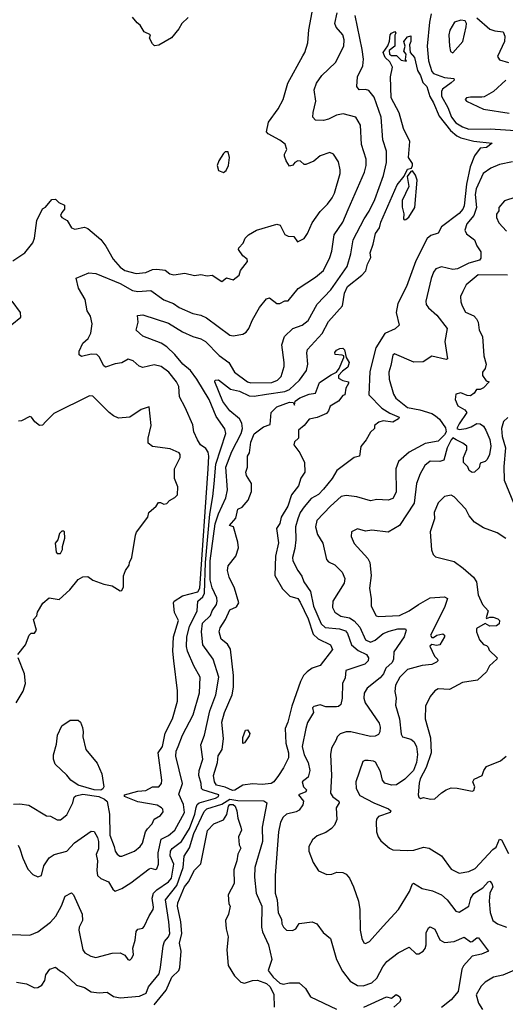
# Model space of a CAD drawing. Extents: x 2239805 to 2396427, y 665731 to 772158.
# Tile 94 of 256: x 2273373 to 2276381, y 717726 to 723829. Entities that reach past the tile are written whole.
import ezdxf

# ---------------------------------------------------------------- set-up
doc = ezdxf.new("R2010")
doc.units = 0

msp = doc.modelspace()

# ---------------------------------------------------------------- linework, layer by layer
at = {"layer": '0CON05XD'}
for points in [[(2273331.2, 722335), (2273405.9, 722384.1), (2273454.1, 722445.9), (2273465.8, 722475), (2273478.8, 722585), (2273515, 722657.5), (2273533, 722667), (2273572.5, 722715), (2273595, 722716.7), (2273616.4, 722696.4), (2273650.7, 722680.7), (2273650, 722655), (2273633.3, 722635), (2273626.7, 722615), (2273633.9, 722603.9), (2273667.5, 722585), (2273695, 722538.8), (2273715, 722530), (2273775, 722543.3), (2273796.1, 722536.1), (2273875, 722467.5), (2273906.1, 722426.1), (2273952.5, 722345), (2273996, 722295), (2274025, 722274.4), (2274095, 722255.8), (2274155, 722262.2), (2274195, 722280.6), (2274223, 722283), (2274275, 722276.2), (2274303.9, 722253.9), (2274328.3, 722248.3), (2274395, 722258.8), (2274455, 722244), (2274495, 722250), (2274535, 722241.2), (2274565, 722246.7), (2274625, 722206.7), (2274655, 722230), (2274695, 722217.5), (2274732.5, 722245), (2274740, 722275), (2274785, 722330), (2274782.5, 722345), (2274756.1, 722366.1), (2274727.5, 722405), (2274730, 722415), (2274757.5, 722445), (2274770, 722475), (2274790, 722495), (2274840, 722525), (2274965, 722562.5), (2274986.7, 722555), (2275015, 722497.5), (2275035, 722487.5), (2275070, 722485), (2275093, 722453), (2275135, 722472.5), (2275156.2, 722505), (2275185, 722570), (2275235, 722640), (2275280, 722685), (2275308, 722725), (2275322.9, 722755), (2275357.5, 722875), (2275358.8, 722898.8), (2275347.7, 722947.7), (2275316.7, 722995), (2275295, 723006), (2275234.1, 722985.9), (2275195, 722952.5), (2275145, 722932.5), (2275135, 722932.5), (2275111.7, 722951.7), (2275095, 722953.8), (2275077.5, 722945), (2275065, 722927.5), (2275045, 722922.5), (2275023.9, 722953.9), (2275013.6, 722983.6), (2275013.6, 722996.4), (2275027.5, 723025), (2275017.3, 723057.3), (2274985, 723083.3), (2274911.7, 723121.7), (2274901.2, 723135), (2274914.2, 723195), (2274973.2, 723276.8), (2275004, 723335), (2275032.9, 723435), (2275126, 723605), (2275139.2, 723625), (2275158, 723685), (2275163, 723767), (2275184.3, 723875)], [(2273335, 718967.5), (2273375, 718970), (2273430.5, 718960.5), (2273540, 718895), (2273565, 718892.5), (2273605, 718870), (2273625, 718870), (2273665, 718900), (2273702.9, 718975), (2273710.5, 719009.5), (2273720.4, 719019.6), (2273765, 719029.3), (2273863.7, 719013.7), (2273898.8, 718998.8), (2273914.4, 718984.4), (2273930, 718905), (2273930.6, 718775), (2273959.2, 718705), (2273963.8, 718675), (2273977.7, 718657.7), (2273992.5, 718645), (2274005, 718643.8), (2274085, 718676.2), (2274120, 718705), (2274134, 718725), (2274152.5, 718795), (2274164.2, 718815), (2274193.3, 718845), (2274206.7, 718875), (2274245, 718896.2), (2274261.2, 718918.8), (2274260, 718935), (2274251.4, 718945), (2274225, 718960.4), (2274105, 718981.9), (2274022.5, 719015), (2274022.5, 719025), (2274105, 719046.7), (2274155, 719051.1), (2274195, 719074.5), (2274235, 719074.4), (2274251.9, 719095), (2274254.4, 719115.6), (2274230.8, 719285), (2274257.8, 719325), (2274273.7, 719406.3), (2274319.4, 719495), (2274351.4, 719605), (2274349.7, 719669.7), (2274328.5, 719855), (2274321.5, 719915), (2274326.7, 720005), (2274356.7, 720105), (2274331.5, 720155), (2274325.8, 720215), (2274330.8, 720225), (2274381.2, 720258.8), (2274476.5, 720283.5), (2274489.8, 720305), (2274541.4, 721045), (2274544.4, 721125), (2274539.7, 721149.7), (2274525, 721171.1), (2274494, 721195), (2274474.2, 721225), (2274452.5, 721275), (2274445, 721317.5), (2274398.8, 721425), (2274362.7, 721492.7), (2274358.1, 721555), (2274345, 721583.8), (2274297.1, 721645), (2274250.4, 721680.4), (2274205, 721690), (2274135, 721673.3), (2274112.8, 721682.8), (2274075, 721715.7), (2274045, 721724.2), (2274005, 721701.9), (2273964.4, 721695.6), (2273905, 721676), (2273892.5, 721685), (2273867.4, 721737.4), (2273850, 721755), (2273815, 721756.9), (2273755, 721741.2), (2273742.3, 721752.3), (2273742, 721775), (2273764.2, 721825), (2273796.4, 721853.6), (2273813, 721887), (2273822.5, 721945), (2273810.9, 721990.9), (2273791.2, 722025), (2273778.8, 722095), (2273737.5, 722165), (2273723.6, 722226.4), (2273800.7, 722259.3), (2273844.1, 722255.9), (2273995, 722193.6), (2274071.8, 722151.8), (2274105, 722144.6), (2274185, 722150), (2274265, 722093.1), (2274325, 722070), (2274360, 722045), (2274445, 722009.2), (2274495, 721998.8), (2274530.9, 721980.9), (2274675, 721874), (2274695, 721870), (2274755, 721880), (2274775, 721892.5), (2274792.5, 721915), (2274815, 721970), (2274857.5, 722045), (2274900.7, 722099.3), (2274920, 722105), (2274965, 722070), (2274985, 722070), (2275015, 722087.5), (2275035, 722087.5), (2275097.6, 722162.4), (2275205, 722234), (2275254, 722275), (2275294.2, 722355), (2275307.1, 722395), (2275320, 722495), (2275375.4, 722574.6), (2275407.8, 722652.2), (2275508.6, 722885), (2275520, 722925), (2275518.6, 722965), (2275490, 723055), (2275484, 723175), (2275455.8, 723225.8), (2275375.8, 723245.8), (2275335, 723238.1), (2275285, 723211.9), (2275254.2, 723204.2), (2275206.1, 723206.1), (2275188.8, 723225), (2275190, 723255), (2275207.1, 723325), (2275196.1, 723393.9), (2275212, 723435), (2275245, 723483.8), (2275328.8, 723565), (2275380.8, 723665), (2275382, 723705), (2275374, 723735), (2275333.4, 723783.4), (2275324.3, 723805), (2275338.7, 723871.3)], [(2273363, 718713), (2273375, 718690), (2273392.3, 718632.3), (2273423.9, 718563.9), (2273455, 718530), (2273485, 718517.5), (2273507.5, 718525), (2273523.3, 718585), (2273555.8, 718634.2), (2273587.5, 718655), (2273665, 718675.8), (2273712.9, 718727.1), (2273815, 718800), (2273835, 718797.5), (2273855, 718760), (2273860.5, 718735), (2273860.9, 718689.1), (2273845.8, 718655), (2273855.6, 718615), (2273851.1, 718555), (2273855.6, 718525.6), (2273875, 718506), (2273923.3, 718485), (2273949.3, 718439.3), (2273965, 718427.5), (2274005, 718443.8), (2274061.1, 718478.9), (2274175, 718566.2), (2274185, 718571.2), (2274215, 718562.5), (2274223, 718567), (2274233.3, 718595), (2274230, 718665), (2274249.5, 718750.5), (2274295, 718773.1), (2274335, 718805.7), (2274393.8, 718915), (2274388.2, 718965), (2274359.5, 719029.5), (2274381.4, 719095), (2274340, 719265), (2274342.5, 719295), (2274355, 719323.8), (2274382.2, 719395), (2274448.3, 719521.7), (2274486.8, 719656.8), (2274491.4, 719755), (2274450.8, 719825), (2274412.5, 719915), (2274407.1, 719945), (2274408.7, 720005), (2274425, 720069.2), (2274471.4, 720165), (2274476.2, 720225), (2274507.9, 720252.1), (2274517.6, 720275), (2274524.1, 720465), (2274550, 720765), (2274570.3, 720875), (2274577.5, 720952.5), (2274588.8, 721075), (2274650.6, 721265), (2274643.4, 721293.4), (2274590, 721370), (2274547.5, 721475), (2274470.9, 721600.9), (2274430.8, 721655), (2274383.9, 721693.9), (2274335, 721754.3), (2274285, 721801.4), (2274250, 721825), (2274135, 721867.5), (2274093.8, 721905), (2274107.5, 721955), (2274102.5, 721995), (2274135, 722000), (2274295, 721949.2), (2274382, 721895), (2274445, 721865.6), (2274495, 721851.1), (2274523.8, 721833.8), (2274608.1, 721748.1), (2274668.6, 721705), (2274704, 721644), (2274785, 721585.6), (2274805, 721578.1), (2274935, 721581.5), (2274970, 721595), (2274991.7, 721618.3), (2275010.7, 721679.3), (2275012, 721705), (2274995.8, 721815), (2275014.2, 721865), (2275064.6, 721915.4), (2275123.5, 721936.5), (2275159.2, 721965), (2275214.6, 722065.4), (2275301.1, 722155), (2275400.9, 722299.1), (2275425, 722377.5), (2275437.5, 722465), (2275505.6, 722595), (2275536.9, 722643.1), (2275571.9, 722715), (2275626.4, 722863.6), (2275645.7, 722944.3), (2275644.4, 723015), (2275621.4, 723085), (2275610.9, 723225), (2275569.1, 723349.1), (2275535, 723390), (2275515, 723396), (2275475, 723393.8), (2275461.2, 723415), (2275464.3, 723475), (2275497.4, 723542.6), (2275501.5, 723585), (2275494.5, 723645), (2275451.9, 723855)], [(2274416.1, 723843.9), (2274376.7, 723805), (2274358.3, 723771.7), (2274313, 723717), (2274235, 723672.5), (2274208.3, 723668.3), (2274195, 723680), (2274177.5, 723715), (2274182.5, 723735), (2274143.6, 723753.6), (2274120, 723795), (2274100.7, 723810.7), (2274072.5, 723845)], [(2275922.1, 723865), (2275911.3, 723815), (2275896.9, 723665), (2275905.3, 723575.3), (2275925, 723508.8), (2275935, 723495.7), (2276005, 723470.4), (2276062.5, 723465), (2276063.3, 723455), (2276045, 723437.5), (2275991.7, 723398.3), (2275984.6, 723385), (2275984.7, 723355), (2276024.6, 723285), (2276046.9, 723225), (2276075, 723189.5), (2276115, 723164.6), (2276155, 723151.5), (2276286.1, 723153.9), (2276507.4, 723137.4)], [(2276055, 723623.3), (2276117.8, 723695), (2276139.2, 723785), (2276141.2, 723805), (2276132.5, 723822.5), (2276105, 723826.2), (2276065.9, 723814.1), (2276037.5, 723765), (2276031.4, 723735), (2276036, 723665), (2276042, 723632), (2276055, 723623.3)], [(2276205, 723840), (2276285, 723771.4), (2276315, 723760), (2276367.5, 723755), (2276377.7, 723727.7), (2276375.7, 723695), (2276332.1, 723602.1), (2276345, 723580.8), (2276400, 723565)], [(2273325, 718159.2), (2273435, 718156), (2273485, 718176.2), (2273563.8, 718235), (2273596.8, 718273.2), (2273632.7, 718337.3), (2273655, 718396.2), (2273693.6, 718416.4), (2273706, 718406), (2273760.8, 718285), (2273762.5, 718245), (2273741.9, 718205), (2273738.9, 718185), (2273764.2, 718065), (2273776.1, 718046.1), (2273814.1, 718024.1), (2273845, 718016.7), (2273945, 718043.8), (2273995, 718046.2), (2274025, 718030), (2274042.5, 718005), (2274055, 718000), (2274068.3, 718011.7), (2274077.5, 718035), (2274073.8, 718075), (2274088.6, 718125), (2274095, 718177.5), (2274105, 718191.2), (2274135, 718198), (2274145, 718208), (2274174.4, 718275.6), (2274199.2, 718315), (2274202.5, 718327.5), (2274193.6, 718385), (2274201.1, 718415), (2274223.1, 718436.9), (2274295, 718485.6), (2274312.7, 718507.3), (2274328.6, 718595), (2274306.1, 718646.1), (2274307.3, 718675), (2274318.5, 718691.5), (2274375, 718735.6), (2274425, 718815.5), (2274458.4, 718905), (2274466.2, 718946.2), (2274471.8, 718965), (2274484.4, 718975.6), (2274586.2, 719005), (2274603.8, 719015), (2274606.7, 719025), (2274507.1, 719055), (2274499.2, 719065), (2274497.1, 719095), (2274482.2, 719145), (2274484.5, 719175), (2274506.7, 719245), (2274494.2, 719335), (2274518.6, 719395), (2274550, 719545), (2274587.3, 719645), (2274605.5, 719755), (2274572.2, 719865), (2274507.8, 719955), (2274498.2, 720035), (2274505, 720089.2), (2274554.6, 720135.4), (2274564.4, 720165), (2274591.5, 720205), (2274595.6, 720225), (2274594.4, 720245), (2274565, 720308.8), (2274552.9, 720357.1), (2274552.3, 720475), (2274584.8, 720705.2), (2274604.1, 720765.9), (2274649.5, 720865), (2274659.4, 720915), (2274650.9, 721055), (2274686.2, 721153.8), (2274744.6, 721265), (2274752.3, 721295), (2274748.5, 721328.5), (2274734.7, 721354.7), (2274674.8, 721404.8), (2274632, 721462), (2274582.5, 721585), (2274583.8, 721595), (2274605, 721597.5), (2274678.3, 721538.3), (2274735, 721527.1), (2274795, 721498.9), (2274825, 721496.2), (2274902.6, 721507.4), (2275015, 721525.4), (2275045, 721538.2), (2275107.1, 721595), (2275150, 721655), (2275158.2, 721695), (2275152.2, 721765), (2275155.8, 721785), (2275247.5, 721885), (2275285, 721958.8), (2275372.5, 722055), (2275384.5, 722135), (2275403.8, 722175), (2275491.4, 722245), (2275517.4, 722272.6), (2275526.7, 722315), (2275547.5, 722355), (2275544.5, 722385), (2275562.7, 722437.3), (2275575.8, 722505), (2275601.7, 722538.3), (2275610.5, 722575), (2275710.9, 722805), (2275755, 722860), (2275775, 722903.3), (2275800, 722910), (2275806.2, 722925), (2275805, 722937.5), (2275782, 722975), (2275788.6, 723075), (2275749.2, 723155), (2275723, 723253), (2275674.6, 723344.6), (2275670, 723475), (2275682.5, 723535), (2275665, 723567.5), (2275637.5, 723595), (2275623.6, 723626.4), (2275653.3, 723666.7), (2275663.8, 723696.2), (2275667.5, 723735), (2275675, 723746.7), (2275697, 723757), (2275702.5, 723745), (2275697, 723733), (2275697.5, 723665), (2275661.2, 723638.8), (2275662.5, 723615), (2275675, 723606.7), (2275707, 723607), (2275735, 723577.5), (2275768.3, 723571.7), (2275762.5, 723582.5), (2275767.5, 723615), (2275752.5, 723635), (2275760, 723665), (2275753.3, 723695), (2275775, 723722.5), (2275795, 723730), (2275796.2, 723695), (2275786.4, 723673.6), (2275792.5, 723625), (2275818.8, 723595), (2275836.2, 723515), (2275855, 723483.3), (2275870, 723440), (2275895.7, 723415), (2275913.4, 723353.4), (2275935, 723314), (2275972, 723232), (2276041.7, 723141.7), (2276079.7, 723109.7), (2276105, 723096.2), (2276185, 723076.7), (2276300, 723065), (2276265, 723036.2), (2276225, 723032.5), (2276189.2, 722985), (2276162.1, 722917.9), (2276140.3, 722809.7), (2276125.4, 722675), (2276117.5, 722655), (2276095, 722628.5), (2275985.8, 722545), (2275965, 722506.7), (2275918.8, 722491.2), (2275897, 722473), (2275826.5, 722335), (2275769.1, 722175), (2275715, 722070)], [(2276385, 723454), (2276306.6, 723383.4), (2276249.5, 723350.5), (2276235, 723348.8), (2276165, 723350), (2276140, 723345), (2276132.5, 723335), (2276140, 723325), (2276245, 723274), (2276405, 723250)], [(2274635, 722882.5), (2274652.5, 722895), (2274666.7, 722925), (2274672.5, 722975), (2274665, 723010), (2274645, 723010), (2274635, 723000), (2274606.7, 722955), (2274596.7, 722925), (2274603.6, 722893.6), (2274635, 722882.5)], [(2276425, 722948.6), (2276345, 722930.8), (2276290.6, 722909.4), (2276243.9, 722876.1), (2276199.7, 722780.3), (2276194.6, 722745), (2276202.9, 722665), (2276185.3, 722614.7), (2276142.5, 722565), (2276130, 722525), (2276141.3, 722501.3), (2276190.8, 722465), (2276205, 722427.5), (2276230, 722390), (2276229.5, 722350.5), (2276221.2, 722338.8), (2276155, 722319.4), (2276085, 722284.4), (2276055, 722281.5), (2275985, 722297.5), (2275950, 722285), (2275936, 722265), (2275922, 722225), (2275888, 722085), (2275891.2, 722065), (2275904.4, 722044.4), (2275957, 721997), (2276020, 721915), (2276006.7, 721835), (2276021.7, 721728.3), (2276015, 721723.3), (2275925, 721743.8), (2275872.3, 721707.7), (2275815, 721706.7), (2275695, 721757.5), (2275685, 721750), (2275671.2, 721685), (2275659.2, 721645), (2275661.7, 721601.7), (2275687.6, 721507.6), (2275702.6, 721482.6), (2275774, 721425), (2275850.7, 721410.8), (2275925, 721388.2), (2275949.2, 721375), (2275973.1, 721353.1), (2276010.2, 721300.2), (2276015, 721274), (2276005, 721255.8), (2275965, 721217.5), (2275885, 721202), (2275865, 721192), (2275785, 721148.6), (2275718.7, 721091.3), (2275703.1, 721045), (2275705, 720900), (2275685, 720861.2), (2275655, 720852), (2275585, 720856.2), (2275545, 720846.7), (2275461.3, 720871.3), (2275395, 720879.2), (2275365, 720874), (2275297.5, 720815), (2275212.5, 720725), (2275205.8, 720685), (2275218.3, 720638.3), (2275250, 720585), (2275273.6, 720483.6), (2275285, 720470), (2275325, 720451.2), (2275371.2, 720405), (2275386.2, 720365), (2275383.6, 720336.4), (2275313.3, 720225), (2275310, 720185), (2275325, 720156.2), (2275361.3, 720131.3), (2275415, 720122.5), (2275444.2, 720104.2), (2275478.8, 720065), (2275515, 719985.8), (2275545, 719971.9), (2275575, 719983.1), (2275625.3, 720024.7), (2275661.5, 720038.5), (2275715, 720053.8), (2275763, 720053), (2275766.2, 720046.2), (2275755, 720003.3), (2275689.7, 719910.3), (2275688.1, 719865), (2275679.5, 719845), (2275640.8, 719809.2), (2275626.5, 719775), (2275605, 719750), (2275525, 719686), (2275506, 719655), (2275504.2, 719625), (2275512.5, 719595), (2275599.2, 719469.2), (2275606.5, 719445), (2275602.9, 719415), (2275595, 719398.8), (2275575, 719388), (2275545, 719385.8), (2275424.3, 719414.3), (2275395, 719415.7), (2275357.9, 719402.1), (2275338.8, 719385), (2275333.3, 719365), (2275304, 719315), (2275298, 719275), (2275304.5, 719144.5), (2275299.1, 719035), (2275313.3, 719013.3), (2275348.8, 718985), (2275351.2, 718975), (2275332.5, 718945), (2275338.3, 718871.7), (2275323.6, 718836.4), (2275303.9, 718816.1), (2275268.3, 718791.7), (2275215, 718771.2), (2275186.2, 718745), (2275163.8, 718705), (2275163.9, 718676.1), (2275190, 718605), (2275224.2, 718554.2), (2275275, 718531.2), (2275306.1, 718533.9), (2275336.4, 718546.4), (2275375, 718542.5), (2275395, 718532.5), (2275415, 718507.5), (2275441.2, 718455), (2275472, 718365), (2275479.2, 718315), (2275482.5, 718185), (2275492, 718135), (2275505, 718107.5), (2275515, 718103.3), (2275540, 718115), (2275625, 718210), (2275720, 718315), (2275787.5, 718425), (2275805, 718473.3), (2275812.7, 718477.3), (2275865, 718443.8), (2275928.9, 718428.9), (2275985, 718404.4), (2276020.6, 718375), (2276075, 718303.3), (2276095, 718296.7), (2276155, 718333.8), (2276166.4, 718385), (2276185.9, 718414.1), (2276242.2, 718447.8), (2276275, 718486.2), (2276285, 718490), (2276298, 718475), (2276303.8, 718455), (2276284.2, 718415), (2276280.8, 718365), (2276287.1, 718295), (2276304.2, 718245), (2276332.5, 718225), (2276387.5, 718205)], [(2275755, 722588), (2275765, 722591.5), (2275783.1, 722605), (2275820.5, 722665), (2275835.6, 722835), (2275825, 722866.2), (2275805, 722892.5), (2275795, 722887.5), (2275773, 722857), (2275783.1, 722795), (2275742.3, 722707.7), (2275742.5, 722667.5), (2275753.3, 722625), (2275750, 722595), (2275755, 722588)], [(2276445, 722728.8), (2276375, 722707.5), (2276340, 722665), (2276340, 722645), (2276327, 722623), (2276327, 722603), (2276341.2, 722571.2), (2276389.1, 722519.1)], [(2276393.3, 722246.7), (2276213.1, 722246.9), (2276138.8, 722185), (2276118, 722145), (2276103.9, 722113.9), (2276105, 722080), (2276114.2, 722055), (2276135, 722016.2), (2276185, 721994), (2276202, 721975), (2276212.5, 721955), (2276218.8, 721905), (2276238.6, 721865), (2276248.6, 721745), (2276262, 721695), (2276255, 721667.5), (2276240, 721645), (2276240, 721625), (2276261.7, 721591.7), (2276280, 721585), (2276245, 721547.5), (2276225, 721537.5), (2276203, 721537), (2276187.5, 721515), (2276165, 721498.8), (2276145, 721500), (2276105, 721515.8), (2276075, 721507.5), (2276070.8, 721475), (2276086.8, 721436.8), (2276130.3, 721410.3), (2276142, 721395), (2276094.6, 721325), (2276081.5, 721295), (2276095, 721289.6), (2276137.5, 721295), (2276170, 721305), (2276205, 721326.7), (2276225, 721324.2), (2276245, 721308.9), (2276260.9, 721285), (2276285, 721226.7), (2276290.8, 721185), (2276282.7, 721135), (2276267.6, 721102.4), (2276255, 721090), (2276225, 721080), (2276218.3, 721051.7), (2276190, 721025), (2276175, 721022.5), (2276157.5, 721035), (2276148.3, 721058.3), (2276122.5, 721085), (2276122.5, 721115), (2276142.5, 721165), (2276142.5, 721185), (2276118, 721205), (2276077.1, 721225), (2276055, 721236.7), (2276045, 721225.7), (2276020.6, 721175), (2276000, 721100), (2275975, 721090), (2275915, 721092.2), (2275883, 721067), (2275854.3, 721015), (2275830.8, 720955), (2275816.6, 720833.4), (2275725, 720693.8), (2275656.1, 720653.9), (2275555, 720666.2), (2275515, 720660), (2275465, 720673.3), (2275427.5, 720655), (2275427, 720627), (2275445, 720582.5), (2275529.4, 720489.4), (2275540.8, 720465), (2275550, 720385), (2275540, 720305), (2275549.7, 720239.7), (2275549.2, 720195), (2275580, 720135), (2275595, 720130), (2275725, 720136.7), (2275785, 720164.4), (2275844, 720205), (2275915, 720246.2), (2276005, 720251.2), (2276022.5, 720242.5), (2276004.5, 720185), (2275917.1, 720015), (2275925, 720000), (2275935, 720000), (2275957.5, 720015), (2275993.6, 720023.6), (2276003.3, 720015), (2276004, 720005), (2275975, 719954.4), (2275955, 719950), (2275925, 719955.8), (2275913.5, 719946.5), (2275941.2, 719885), (2275960, 719865), (2275963.3, 719855), (2275955, 719846.7), (2275925, 719832.9), (2275865, 719826.9), (2275775, 719800.8), (2275726.6, 719753.4), (2275700, 719705), (2275695.8, 719665), (2275704.3, 719625), (2275700.5, 719580.5), (2275725.8, 719495), (2275735, 719400), (2275745, 719383.8), (2275795, 719369.2), (2275814, 719355), (2275830, 719325), (2275837.5, 719275), (2275830.4, 719225), (2275812.3, 719175), (2275758.1, 719121.9), (2275707.5, 719087.5), (2275675, 719084.2), (2275635, 719096.2), (2275620.8, 719115), (2275608.7, 719168.7), (2275576.8, 719226.8), (2275564.2, 719234.2), (2275532.3, 719237.7), (2275511.7, 719238.3), (2275499.3, 719230.7), (2275454.2, 719105), (2275458, 719065), (2275479.7, 719019.7), (2275565.8, 718975), (2275657.9, 718937.9), (2275672.5, 718925), (2275667.5, 718915), (2275595, 718890), (2275583.8, 718875), (2275580, 718855), (2275583.8, 718795), (2275593.9, 718763.9), (2275610.7, 718740.7), (2275663.9, 718693.9), (2275685, 718683.3), (2275775, 718678.8), (2275815, 718681.2), (2275875, 718700), (2275910, 718695), (2275985.9, 718645.9), (2276045, 718563.8), (2276095, 718540), (2276155, 718548.8), (2276195, 718568.8), (2276302.5, 718685), (2276325, 718700), (2276345, 718750), (2276357.5, 718745), (2276401.5, 718661.5)], [(2273325, 721940), (2273380, 721985), (2273377.5, 722015), (2273327.5, 722085)], [(2275715, 722070), (2275704.4, 722015), (2275724, 721935), (2275697.7, 721912.3), (2275635, 721883.3), (2275579.6, 721795), (2275541.1, 721648.9), (2275535.6, 721505), (2275615, 721421.9), (2275665, 721390.6), (2275723.8, 721365), (2275718.8, 721355), (2275685, 721333.8), (2275625, 721342), (2275597.5, 721335), (2275570, 721315), (2275570, 721295), (2275545, 721272.5), (2275518.8, 721225), (2275486.1, 721183.9), (2275476.7, 721125), (2275444.2, 721115.8), (2275336.7, 721035), (2275308, 720985), (2275255, 720918.6), (2275223.6, 720886.4), (2275178.3, 720861.7), (2275135, 720809.2), (2275111.1, 720775), (2275095.4, 720734.6), (2275081.9, 720685), (2275083.1, 720605), (2275077.7, 720552.3), (2275062, 720495), (2275063.9, 720476.1), (2275095.6, 720415.6), (2275121.2, 720381.2), (2275132.5, 720345), (2275174.5, 720285), (2275193.2, 720195), (2275240.4, 720085), (2275265, 720061.2), (2275352.9, 720052.9), (2275390.5, 720040.5), (2275403.9, 720023.9), (2275429.1, 719955), (2275470.3, 719920.3), (2275520.6, 719895), (2275534.4, 719875), (2275532, 719855), (2275511.2, 719835), (2275394, 719795), (2275389.1, 719750.9), (2275373.1, 719715), (2275370, 719625), (2275362.5, 719585), (2275348, 719572), (2275335, 719570), (2275269.3, 719569.3), (2275235, 719582.5), (2275195, 719572.5), (2275187.5, 719565), (2275192.5, 719535), (2275155, 719472.5), (2275145.8, 719435), (2275121.9, 719325), (2275135, 719272.5), (2275160, 719225), (2275170, 719175), (2275160, 719135), (2275122.5, 719105), (2275131.2, 719075), (2275150, 719055), (2275145, 719044), (2275100, 719025), (2275131.9, 718985), (2275126.8, 718963.2), (2275105, 718930), (2275085, 718918.8), (2275025, 718906), (2275004.5, 718885.5), (2274988.6, 718855), (2274975.6, 718795), (2274955.7, 718525), (2274954.5, 718415), (2274966.9, 718375), (2274973.4, 718293.4), (2274993.8, 718255), (2274996.2, 718225), (2275006.7, 718205), (2275025, 718186.7), (2275063.6, 718183.6), (2275083.3, 718195), (2275105, 718226.7), (2275185, 718237.5), (2275212.5, 718225), (2275252.3, 718172.3), (2275298.8, 718135), (2275336, 718005), (2275371.4, 717931.4), (2275420.3, 717870.3), (2275465, 717842.5), (2275501.2, 717841.2), (2275555, 717859.4), (2275585, 717889.2), (2275621.4, 717958.6), (2275647.6, 717992.4), (2275717.5, 718045), (2275785, 718081.2), (2275829.5, 718039.5), (2275845, 718040), (2275871.2, 718055), (2275885, 718073.3), (2275891.4, 718095), (2275890.7, 718169.3), (2275905, 718200), (2275915, 718207.5), (2275945, 718192.5), (2275975.7, 718125.7), (2276005, 718109.2), (2276065, 718115.8), (2276125, 718143.3), (2276165, 718114), (2276176.2, 718115), (2276205, 718137.5), (2276215, 718137.5), (2276276.7, 718055), (2276233.1, 718036.9), (2276176, 718025), (2276122, 717965), (2276111.4, 717945), (2276089.2, 717805), (2276045.7, 717755), (2275985, 717705.8)], [(2274692.1, 719052.1), (2274645, 719072.5), (2274592.5, 719085), (2274580, 719105), (2274572.9, 719145), (2274598.5, 719225), (2274602.8, 719267.2), (2274626.5, 719305), (2274636.4, 719375), (2274625.6, 719475), (2274641.9, 719535), (2274689.2, 719645), (2274698.3, 719691.7), (2274696.7, 719765), (2274677.9, 719927.9), (2274659.7, 719959.7), (2274620, 719990), (2274608.6, 720035), (2274615, 720060), (2274648.5, 720111.5), (2274675, 720171.2), (2274715, 720190.6), (2274731.1, 720215), (2274704.4, 720305), (2274670, 720375), (2274660, 720415), (2274664, 720445), (2274711.4, 720505), (2274728, 720555), (2274725, 720590), (2274697.5, 720685), (2274672.5, 720695), (2274711.2, 720738.8), (2274723.8, 720795), (2274751.4, 720808.6), (2274788.3, 720851.7), (2274808.6, 720905), (2274808.6, 720955), (2274776.9, 721005), (2274772.9, 721025), (2274784, 721055), (2274784.2, 721125), (2274796.2, 721145), (2274805, 721210), (2274825, 721262.5), (2274882.5, 721305), (2274925, 721320), (2274930, 721395), (2274965, 721428.8), (2275045, 721458), (2275067.5, 721457.5), (2275075, 721440), (2275080, 721465), (2275107.5, 721485), (2275165, 721508.8), (2275205, 721514), (2275230.3, 721579.7), (2275301.7, 721628.3), (2275336.1, 721643.9), (2275352.5, 721667.5), (2275381.2, 721735), (2275380, 721745), (2275370.8, 721750.8), (2275327.5, 721755), (2275324.3, 721765.7), (2275335, 721781.2), (2275355, 721792), (2275375, 721793.8), (2275385, 721782.5), (2275396, 721735), (2275414.2, 721705), (2275406.2, 721675), (2275371.7, 721651.7), (2275346.7, 721625), (2275347.5, 721607.5), (2275375, 721592.5), (2275410, 721585), (2275410, 721575), (2275392.5, 721545), (2275387.5, 721505), (2275375, 721500), (2275347.5, 721465), (2275295.6, 721434.4), (2275285.4, 721404.6), (2275272.4, 721387.6), (2275215, 721364.2), (2275165, 721352.5), (2275135, 721313.3), (2275100, 721285), (2275100, 721235), (2275075, 721213.8), (2275071.4, 721195), (2275108.8, 721145), (2275137.5, 721085), (2275139.2, 721025), (2275115, 720987.5), (2275099.3, 720940.7), (2275056.4, 720883.6), (2275033.3, 720815), (2274993.1, 720745), (2274985, 720706.2), (2274962.9, 720675), (2274976.2, 720586.2), (2274957.1, 720505), (2274954.3, 720385), (2275001.3, 720301.3), (2275046.6, 720256.6), (2275095, 720241.4), (2275110.5, 720219.5), (2275159.2, 720115), (2275190, 720020), (2275221.5, 719991.5), (2275298, 719955), (2275310, 719925), (2275235, 719826.7), (2275185, 719810), (2275153, 719787), (2275131.1, 719765), (2275112.1, 719727.9), (2275059.1, 719575), (2275034.6, 719475), (2275017.1, 719435), (2275021.5, 719345), (2275037.1, 719285), (2275038.5, 719255), (2275007.8, 719192.2), (2274976, 719144), (2274947.5, 719105), (2274931.2, 719095), (2274875, 719088.6), (2274815, 719092.8), (2274755, 719084.8), (2274705, 719053.5), (2274692.1, 719052.1)], [(2273361.2, 719895), (2273408.8, 719955), (2273432.5, 720015), (2273445, 720026.7), (2273465, 720027.5), (2273477.5, 720045), (2273458.3, 720111.7), (2273480, 720135), (2273483, 720157), (2273516.4, 720213.6), (2273555, 720246), (2273616.7, 720235), (2273684.4, 720295.6), (2273735, 720358.8), (2273765, 720376.2), (2273795, 720377.5), (2273826.1, 720356.1), (2273895, 720330), (2273945, 720320), (2273995, 720288.8), (2274005, 720291.2), (2274016, 720315), (2274017, 720383), (2274027.5, 720415), (2274051.7, 720448.3), (2274052.5, 720465), (2274066.7, 720495), (2274090, 720635), (2274097.1, 720652.9), (2274166.7, 720745), (2274172.5, 720775), (2274217.5, 720815), (2274233, 720837), (2274245, 720837.5), (2274265, 720826.7), (2274285, 720830), (2274300.7, 720849.3), (2274335, 720867.5), (2274350, 720885), (2274353, 720933), (2274332.5, 720985), (2274332.5, 721045), (2274367.5, 721115), (2274367.5, 721135), (2274360, 721145), (2274305, 721168.7), (2274195, 721183.1), (2274168.8, 721205), (2274168, 721235), (2274187.5, 721315), (2274175, 721430), (2274125, 721413.3), (2274055, 721366.7), (2273985, 721360), (2273953.9, 721373.9), (2273927.5, 721395), (2273826.1, 721496.1), (2273805, 721497.5), (2273585, 721387.5), (2273535, 721338.8), (2273515, 721316.7), (2273495, 721313.3), (2273466.1, 721336.1), (2273446.4, 721366.4), (2273435, 721370), (2273385, 721342.5), (2273365, 721340)], [(2276395.7, 721364.3), (2276370.3, 721339.7), (2276357.5, 721295), (2276360.6, 721245), (2276382.9, 721175), (2276370.9, 721060.9), (2276372.9, 720975), (2276431.2, 720835)], [(2276385, 720614), (2276329.7, 720649.7), (2276245, 720680), (2276190, 720715), (2276156.2, 720755), (2276136.2, 720795), (2276065, 720872.5), (2276045, 720882.5), (2276005, 720873.3), (2275964, 720835), (2275939.2, 720775), (2275942, 720735), (2275916, 720655), (2275923.9, 720543.9), (2275933.9, 720513.9), (2275949.3, 720499.3), (2276065, 720470.8), (2276119.5, 720429.5), (2276183.6, 720373.6), (2276201.4, 720345), (2276212.5, 720265), (2276240, 720205), (2276273.8, 720165), (2276261.7, 720121.7), (2276265, 720117.5), (2276284.1, 720125.9), (2276305, 720125.7), (2276335, 720115.6), (2276344.4, 720105), (2276341.8, 720085), (2276327, 720073), (2276285, 720069.4), (2276255, 720087.5), (2276202.5, 720055), (2276203.3, 720035), (2276220, 719985), (2276245, 719957.5), (2276265, 719950), (2276275, 719940), (2276280.7, 719920.7), (2276330, 719875), (2276327.5, 719865), (2276283.3, 719825), (2276265, 719786.7), (2276207.5, 719735), (2276115, 719721.2), (2276035, 719677.5), (2275965, 719682), (2275945, 719668.8), (2275916.2, 719635), (2275886, 719575), (2275883.9, 719496.1), (2275917.8, 719377.8), (2275921.8, 719285), (2275890, 719195), (2275853.8, 719125), (2275847, 719097), (2275841.2, 719025), (2275845, 719010), (2275855, 719002.5), (2275875, 719007.5), (2275917, 718997), (2275945, 719000), (2275985, 719036.7), (2276015, 719056.7), (2276045, 719067.5), (2276083, 719067), (2276175, 719047.5), (2276185, 719052.5), (2276192.5, 719075), (2276180, 719105), (2276188.3, 719121.7), (2276237.5, 719145), (2276247.5, 719175), (2276265, 719200), (2276350, 719235), (2276386.4, 719263.6)], [(2273625, 720520), (2273637.5, 720545), (2273637.5, 720565), (2273652.5, 720615), (2273650, 720655), (2273645, 720660), (2273635, 720660), (2273620, 720645), (2273610, 720605), (2273593.8, 720585), (2273598.3, 720528.3), (2273605, 720520), (2273625, 720520)], [(2273351.2, 719595), (2273395, 719667.5), (2273408.8, 719715), (2273402.5, 719775), (2273363.6, 719873.6)], [(2273875, 719053.1), (2273835, 719055.4), (2273734.7, 719084.7), (2273690, 719115), (2273665, 719147.5), (2273592.5, 719215), (2273582.5, 719245), (2273583, 719273), (2273601.7, 719338.3), (2273607.5, 719395), (2273635, 719452.5), (2273685, 719487.5), (2273735, 719487.5), (2273750, 719475), (2273761.7, 719441.7), (2273766.7, 719415), (2273763.3, 719385), (2273783.3, 719305), (2273852.1, 719222.1), (2273882.9, 719155), (2273894.3, 719075), (2273888.9, 719061.1), (2273875, 719053.1)], [(2274755, 719342.5), (2274755, 719380), (2274772.5, 719425), (2274785, 719427.5), (2274797.5, 719405), (2274795, 719390), (2274765, 719347.5), (2274755, 719342.5)], [(2273353.4, 717863.4), (2273415, 717854), (2273465, 717829.2), (2273485, 717830.8), (2273510, 717845), (2273528.8, 717875), (2273535, 717910), (2273560, 717945), (2273595, 717957.5), (2273620, 717935), (2273645, 717922.5), (2273725.6, 717845.6), (2273775, 717830), (2273815, 717804.5), (2273865, 717797.8), (2273915, 717800.8), (2273953.3, 717775), (2273995, 717766), (2274115, 717777.1), (2274156.9, 717795), (2274171.9, 717835), (2274236.4, 717915), (2274246.2, 717955), (2274260.9, 718089.1), (2274269.2, 718115), (2274295.6, 718145), (2274303.3, 718165), (2274297.2, 718237.2), (2274275.4, 718375), (2274346.7, 718463.3), (2274386.1, 718575), (2274391.2, 718645), (2274424.3, 718695.7), (2274451.1, 718785), (2274515, 718921.5), (2274531.9, 718938.1), (2274625, 718967.4), (2274675, 718998.7), (2274725, 718990.4), (2274885, 718988.4), (2274903.1, 718975), (2274873.9, 718825), (2274876.5, 718735), (2274829.4, 718575), (2274826.9, 718515), (2274837.1, 718415), (2274872.9, 718335), (2274870, 718205), (2274877.5, 718175), (2274914.3, 718095), (2274935.5, 718005), (2274912.9, 717935), (2274943.6, 717895), (2274985, 717858.1), (2275005, 717850.8), (2275045, 717860), (2275105, 717858.8), (2275143.3, 717825), (2275175, 717773.3), (2275335, 717697.1)], [(2274205.9, 717724.1), (2274279.5, 717815), (2274315, 717893.8), (2274358.6, 717935), (2274365.6, 717955), (2274372.5, 718055), (2274362.3, 718105), (2274377.3, 718165), (2274371.5, 718238.5), (2274350.4, 718335), (2274352.7, 718355), (2274393.8, 718455), (2274419.6, 718485), (2274455, 718558), (2274495, 718597.5), (2274536.7, 718803.3), (2274575, 718845.8), (2274635, 718870), (2274656.9, 718903.1), (2274667.1, 718955), (2274675, 718965.8), (2274695.6, 718965), (2274706.7, 718955), (2274718, 718925), (2274725, 718880), (2274743.3, 718825), (2274746.7, 718805), (2274727.5, 718765), (2274732.5, 718715), (2274742.5, 718695), (2274723.6, 718656.4), (2274718.6, 718615), (2274699.1, 718560.9), (2274702.5, 718475), (2274664.3, 718405), (2274668.3, 718348.3), (2274676.7, 718335), (2274666, 718285), (2274648.6, 718245), (2274651.1, 718195), (2274664.4, 718145), (2274655.4, 718064.6), (2274665, 717966.2), (2274703.1, 717903.1), (2274742.7, 717862.7), (2274765, 717856.5), (2274815, 717874), (2274845, 717876.1), (2274902.5, 717855), (2274925.4, 717835), (2274946.4, 717786.4), (2274948.9, 717708.9)], [(2276438.3, 717938.3), (2276365, 717906.2), (2276307.5, 717895), (2276255, 717863.8), (2276231.2, 717838.8), (2276200, 717785), (2276214.1, 717734.1), (2276240, 717695)], [(2275505, 717708.9), (2275645, 717772), (2275676.4, 717763.6), (2275705, 717786.7), (2275726.2, 717775), (2275733.8, 717755), (2275725, 717738.8), (2275690.5, 717709.5)]]:
    msp.add_lwpolyline(points, dxfattribs=at)

doc.saveas('drawing.dxf')
